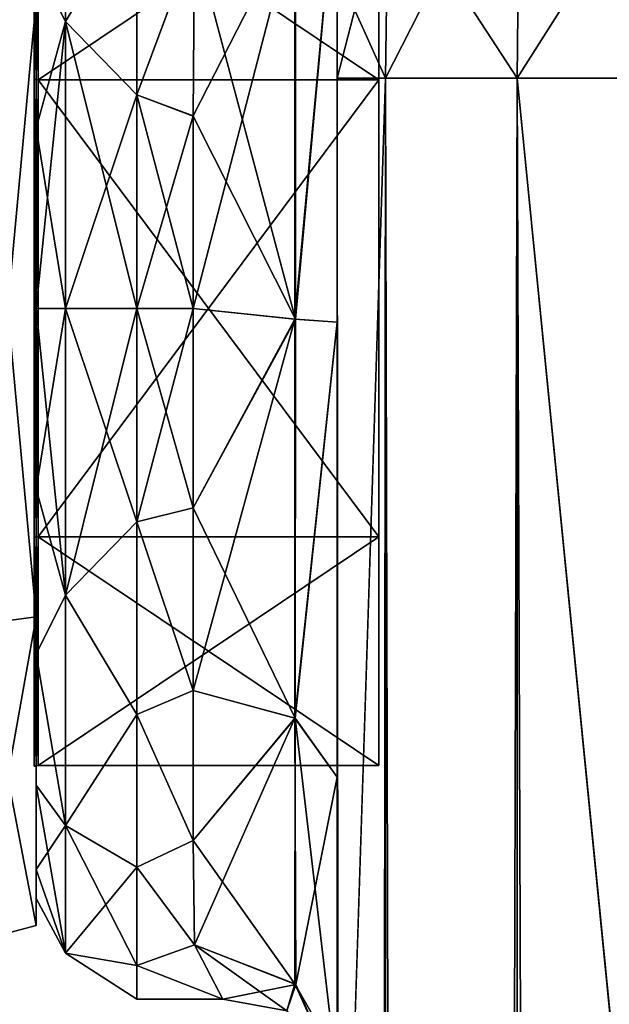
# Model space of a CAD drawing. Extents: x -23 to 700, y -1799 to -1.
# Tile 156 of 251: x -1 to 20, y -52 to -18. Entities that reach past the tile are written whole.
import ezdxf

# ---------------------------------------------------------------- set-up
doc = ezdxf.new("R2010")
doc.units = 0
doc.header["$LTSCALE"] = 54.754438
for name, color, linetype in [('1209', 7, 'CONTINUOUS'), ('1210', 7, 'CONTINUOUS'), ('1211', 7, 'CONTINUOUS'), ('1212', 7, 'CONTINUOUS'), ('1215', 7, 'CONTINUOUS'), ('1216', 7, 'CONTINUOUS'), ('1219', 7, 'CONTINUOUS'), ('1220', 7, 'CONTINUOUS'), ('1391', 7, 'CONTINUOUS'), ('1392', 7, 'CONTINUOUS'), ('842', 7, 'CONTINUOUS'), ('846', 7, 'CONTINUOUS'), ('847', 7, 'CONTINUOUS'), ('848', 7, 'CONTINUOUS'), ('857', 7, 'CONTINUOUS'), ('858', 7, 'CONTINUOUS'), ('860', 7, 'CONTINUOUS'), ('862', 7, 'CONTINUOUS'), ('870', 7, 'CONTINUOUS'), ('872', 7, 'CONTINUOUS'), ('876', 7, 'CONTINUOUS'), ('877', 7, 'CONTINUOUS'), ('896', 7, 'CONTINUOUS')]:
    doc.layers.add(name, color=color, linetype=linetype)

msp = doc.modelspace()

# ---------------------------------------------------------------- linework, layer by layer
at = {"layer": '1209', "linetype": 'CONTINUOUS'}
for points in [[(0, -12.098), (0, -20.05, -13.772), (0, -6.556), (0, -12.098)], [(0, -6.556), (0, -20.05, -13.772), (0, -17.279, -18.571), (0, -6.556)], [(0, -20.05, 13.772), (0, -12.098), (0, -17.279, 18.571), (0, -20.05, 13.772)], [(0, -17.279, -18.571), (0, -20.05, -13.772), (0, -38.721, -18.571), (0, -17.279, -18.571)], [(0, -35.95, 13.772), (0, -20.05, 13.772), (0, -17.279, 18.571), (0, -35.95, 13.772)], [(0, -38.721, 18.571), (0, -35.95, 13.772), (0, -17.279, 18.571), (0, -38.721, 18.571)], [(0, -20.05, -13.772), (0, -35.95, -13.772), (0, -38.721, -18.571), (0, -20.05, -13.772)], [(0, -35.95, -13.772), (0, -43.902), (0, -38.721, -18.571), (0, -35.95, -13.772)], [(0, -43.902), (0, -35.95, 13.772), (0, -49.444), (0, -43.902)], [(0, -49.444), (0, -35.95, 13.772), (0, -38.721, 18.571), (0, -49.444)], [(0, -43.902), (0, -49.444), (0, -38.721, -18.571), (0, -43.902)]]:
    msp.add_3dface(points, dxfattribs=at)
at = {"layer": '1210', "linetype": 'CONTINUOUS'}
for points in [[(11.9, -12.115), (11.9, -20.058, 13.757), (11.9, -43.885), (11.9, -12.115)], [(11.9, -12.115), (11.9, -43.885), (11.9, -35.942, -13.757), (11.9, -12.115)], [(11.9, -12.115), (11.9, -35.942, -13.757), (11.9, -20.058, -13.757), (11.9, -12.115)], [(11.9, -20.058, 13.757), (11.9, -35.942, 13.757), (11.9, -43.885), (11.9, -20.058, 13.757)]]:
    msp.add_3dface(points, dxfattribs=at)
at = {"layer": '1211', "linetype": 'CONTINUOUS'}
for points in [[(11.9, -20.058, 13.757), (11.9, -12.115), (0.066, -20.058, 13.757), (11.9, -20.058, 13.757)], [(0.066, -20.058, 13.757), (11.9, -12.115), (0.066, -12.115), (0.066, -20.058, 13.757)], [(11.9, -35.942, 13.757), (11.9, -20.058, 13.757), (0.066, -35.942, 13.757), (11.9, -35.942, 13.757)], [(0.066, -35.942, 13.757), (11.9, -20.058, 13.757), (0.066, -20.058, 13.757), (0.066, -35.942, 13.757)], [(11.9, -43.885), (11.9, -35.942, 13.757), (0.066, -43.885), (11.9, -43.885)], [(0.066, -43.885), (11.9, -35.942, 13.757), (0.066, -35.942, 13.757), (0.066, -43.885)]]:
    msp.add_3dface(points, dxfattribs=at)
at = {"layer": '1212', "linetype": 'CONTINUOUS'}
for points in [[(0.066, -12.115), (11.9, -12.115), (11.9, -20.058, -13.757), (0.066, -12.115)], [(0.066, -12.115), (11.9, -20.058, -13.757), (0.066, -20.058, -13.757), (0.066, -12.115)], [(11.9, -20.058, -13.757), (11.9, -35.942, -13.757), (0.066, -20.058, -13.757), (11.9, -20.058, -13.757)], [(0.066, -20.058, -13.757), (11.9, -35.942, -13.757), (0.066, -35.942, -13.757), (0.066, -20.058, -13.757)], [(11.9, -43.885), (0.066, -43.885), (0.066, -35.942, -13.757), (11.9, -43.885)], [(11.9, -35.942, -13.757), (11.9, -43.885), (0.066, -35.942, -13.757), (11.9, -35.942, -13.757)]]:
    msp.add_3dface(points, dxfattribs=at)
at = {"layer": '1215', "linetype": 'CONTINUOUS'}
for points in [[(-2.009, -38.985, 19.026), (0, -17.279, 18.571), (-2.009, -17.015, 19.026), (-2.009, -38.985, 19.026)], [(0, -38.721, 18.571), (0, -17.279, 18.571), (-2.009, -38.985, 19.026), (0, -38.721, 18.571)], [(0, -49.444), (0, -38.721, 18.571), (-2.009, -49.97, 0), (0, -49.444)], [(-2.009, -49.97, 0), (0, -38.721, 18.571), (-2.009, -38.985, 19.026), (-2.009, -49.97, 0)]]:
    msp.add_3dface(points, dxfattribs=at)
at = {"layer": '1216', "linetype": 'CONTINUOUS'}
for points in [[(0, -17.279, -18.571), (0, -38.721, -18.571), (-2.009, -17.015, -19.026), (0, -17.279, -18.571)], [(-2.009, -17.015, -19.026), (0, -38.721, -18.571), (-2.009, -38.985, -19.026), (-2.009, -17.015, -19.026)], [(0, -38.721, -18.571), (0, -49.444), (-2.009, -38.985, -19.026), (0, -38.721, -18.571)], [(0, -49.444), (-2.009, -49.97, 0), (-2.009, -38.985, -19.026), (0, -49.444)]]:
    msp.add_3dface(points, dxfattribs=at)
at = {"layer": '1219', "linetype": 'CONTINUOUS'}
for points in [[(0.066, -20.058, -13.757), (-0.064, -12.098), (0.001, -12.111), (0.066, -20.058, -13.757)], [(-0.064, -12.098), (0.066, -20.058, -13.757), (-0.064, -20.049, -13.772), (-0.064, -12.098)], [(0.066, -12.115), (0.066, -20.058, -13.757), (0.001, -12.111), (0.066, -12.115)], [(0.066, -20.058, -13.757), (0.066, -35.942, -13.757), (-0.064, -20.049, -13.772), (0.066, -20.058, -13.757)], [(-0.064, -20.049, -13.772), (0.066, -35.942, -13.757), (-0.064, -35.951, -13.772), (-0.064, -20.049, -13.772)], [(0.066, -35.942, -13.757), (0.066, -43.885), (-0.064, -35.951, -13.772), (0.066, -35.942, -13.757)], [(0.066, -43.885), (0.001, -43.889), (-0.064, -35.951, -13.772), (0.066, -43.885)], [(0.001, -43.889), (-0.064, -43.902), (-0.064, -35.951, -13.772), (0.001, -43.889)]]:
    msp.add_3dface(points, dxfattribs=at)
at = {"layer": '1220', "linetype": 'CONTINUOUS'}
for points in [[(0.001, -12.111), (-0.064, -12.098), (-0.064, -20.049, 13.772), (0.001, -12.111)], [(0.066, -12.115), (0.001, -12.111), (-0.064, -20.049, 13.772), (0.066, -12.115)], [(0.066, -20.058, 13.757), (0.066, -12.115), (-0.064, -20.049, 13.772), (0.066, -20.058, 13.757)], [(-0.064, -35.951, 13.772), (0.066, -20.058, 13.757), (-0.064, -20.049, 13.772), (-0.064, -35.951, 13.772)], [(0.066, -35.942, 13.757), (0.066, -20.058, 13.757), (-0.064, -35.951, 13.772), (0.066, -35.942, 13.757)], [(0.001, -43.889), (0.066, -35.942, 13.757), (-0.064, -43.902), (0.001, -43.889)], [(-0.064, -43.902), (0.066, -35.942, 13.757), (-0.064, -35.951, 13.772), (-0.064, -43.902)], [(0.066, -43.885), (0.066, -35.942, 13.757), (0.001, -43.889), (0.066, -43.885)]]:
    msp.add_3dface(points, dxfattribs=at)
at = {"layer": '1391', "linetype": 'CONTINUOUS'}
for points in [[(0, -12.098), (0, -20.05, 13.772), (-0.064, -12.098), (0, -12.098)], [(-0.064, -12.098), (0, -20.05, 13.772), (-0.064, -20.049, 13.772), (-0.064, -12.098)], [(0, -20.05, 13.772), (0, -35.95, 13.772), (-0.064, -20.049, 13.772), (0, -20.05, 13.772)], [(0, -35.95, 13.772), (-0.064, -35.951, 13.772), (-0.064, -20.049, 13.772), (0, -35.95, 13.772)], [(0, -35.95, 13.772), (0, -43.902), (-0.064, -35.951, 13.772), (0, -35.95, 13.772)], [(0, -43.902), (-0.064, -43.902), (-0.064, -35.951, 13.772), (0, -43.902)]]:
    msp.add_3dface(points, dxfattribs=at)
at = {"layer": '1392', "linetype": 'CONTINUOUS'}
for points in [[(0, -20.05, -13.772), (0, -12.098), (-0.064, -20.049, -13.772), (0, -20.05, -13.772)], [(0, -12.098), (-0.064, -12.098), (-0.064, -20.049, -13.772), (0, -12.098)], [(0, -20.05, -13.772), (-0.064, -20.049, -13.772), (-0.064, -35.951, -13.772), (0, -20.05, -13.772)], [(0, -35.95, -13.772), (0, -20.05, -13.772), (-0.064, -35.951, -13.772), (0, -35.95, -13.772)], [(0, -43.902), (0, -35.95, -13.772), (-0.064, -43.902), (0, -43.902)], [(-0.064, -43.902), (0, -35.95, -13.772), (-0.064, -35.951, -13.772), (-0.064, -43.902)]]:
    msp.add_3dface(points, dxfattribs=at)
at = {"layer": '842', "linetype": 'CONTINUOUS'}
for points in [[(10.45, -52.358, -47.348), (10.45, -52.359, -34.648), (10.45, -12.5, -54), (10.45, -52.358, -47.348)], [(10.45, -12.5, -54), (10.45, -52.359, -34.648), (10.45, -28.474, -28.996), (10.45, -12.5, -54)], [(10.45, -13.498, -57.73), (10.45, -52.358, -47.348), (10.45, -12.5, -54), (10.45, -13.498, -57.73)], [(10.45, -12.5, -24.51), (10.45, -12.5, -54), (10.45, -28.474, -28.996), (10.45, -12.5, -24.51)], [(10.45, -12.5, 54), (10.45, -12.5, 24.51), (10.45, -52.359, 47.352), (10.45, -12.5, 54)], [(10.45, -52.359, 47.352), (10.45, -12.5, 24.51), (10.45, -28.474, 28.996), (10.45, -52.359, 47.352)], [(10.45, -13.498, 57.73), (10.45, -12.5, 54), (10.45, -59.839, 57.613), (10.45, -13.498, 57.73)], [(10.45, -59.839, 57.613), (10.45, -12.5, 54), (10.45, -52.359, 47.352), (10.45, -59.839, 57.613)], [(10.45, -59.836, -57.61), (10.45, -52.358, -47.348), (10.45, -13.498, -57.73), (10.45, -59.836, -57.61)], [(10.45, -14.697, -59.303), (10.45, -59.836, -57.61), (10.45, -13.498, -57.73), (10.45, -14.697, -59.303)], [(10.45, -14.697, 59.303), (10.45, -13.498, 57.73), (10.45, -59.839, 57.613), (10.45, -14.697, 59.303)], [(10.45, -16.266, -60.5), (10.45, -59.836, -57.61), (10.45, -14.697, -59.303), (10.45, -16.266, -60.5)], [(10.45, -16.266, 60.5), (10.45, -14.697, 59.303), (10.45, -71.85, 61.5), (10.45, -16.266, 60.5)], [(10.45, -71.85, 61.5), (10.45, -14.697, 59.303), (10.45, -59.839, 57.613), (10.45, -71.85, 61.5)], [(10.45, -20, -61.5), (10.45, -59.836, -57.61), (10.45, -16.266, -60.5), (10.45, -20, -61.5)], [(10.45, -20, 61.5), (10.45, -16.266, 60.5), (10.45, -71.85, 61.5), (10.45, -20, 61.5)], [(10.45, -71.85, -61.5), (10.45, -59.836, -57.61), (10.45, -20, -61.5), (10.45, -71.85, -61.5)], [(10.45, -52.359, -34.648), (10.45, -59.839, -24.387), (10.45, -28.474, -28.996), (10.45, -52.359, -34.648)], [(10.45, -28.474, -28.996), (10.45, -59.839, -24.387), (10.45, -44.282, -23.998), (10.45, -28.474, -28.996)], [(10.45, -52.358, 34.652), (10.45, -52.359, 47.352), (10.45, -28.474, 28.996), (10.45, -52.358, 34.652)], [(10.45, -59.836, 24.39), (10.45, -52.358, 34.652), (10.45, -28.474, 28.996), (10.45, -59.836, 24.39)], [(10.45, -44.282, 23.998), (10.45, -59.836, 24.39), (10.45, -28.474, 28.996), (10.45, -44.282, 23.998)], [(10.45, -62.111, -18.039), (10.45, -54.723, -11.265), (10.45, -44.282, -23.998), (10.45, -62.111, -18.039)], [(10.45, -71.85, -20.5), (10.45, -62.111, -18.039), (10.45, -44.282, -23.998), (10.45, -71.85, -20.5)], [(10.45, -59.839, -24.387), (10.45, -71.85, -20.5), (10.45, -44.282, -23.998), (10.45, -59.839, -24.387)], [(10.45, -71.85, 20.5), (10.45, -59.836, 24.39), (10.45, -44.282, 23.998), (10.45, -71.85, 20.5)], [(10.45, -62.024, 17.992), (10.45, -71.85, 20.5), (10.45, -44.282, 23.998), (10.45, -62.024, 17.992)], [(10.45, -54.723, 11.265), (10.45, -62.024, 17.992), (10.45, -44.282, 23.998), (10.45, -54.723, 11.265)]]:
    msp.add_3dface(points, dxfattribs=at)
at = {"layer": '846', "linetype": 'CONTINUOUS'}
for points in [[(0, -7.5, 0), (0, -8.508, -6.351), (0, -48.5, 0), (0, -7.5, 0)], [(0, -8.509, 6.351), (0, -7.5, 0), (0, -47.492, 6.351), (0, -8.509, 6.351)], [(0, -47.492, 6.351), (0, -7.5, 0), (0, -48.5, 0), (0, -47.492, 6.351)], [(0, -8.508, -6.351), (0, -11.436, -12.078), (0, -47.491, -6.351), (0, -8.508, -6.351)], [(0, -48.5, 0), (0, -8.508, -6.351), (0, -47.491, -6.351), (0, -48.5, 0)], [(0, -11.436, 12.079), (0, -8.509, 6.351), (0, -44.564, 12.078), (0, -11.436, 12.079)], [(0, -44.564, 12.078), (0, -8.509, 6.351), (0, -47.492, 6.351), (0, -44.564, 12.078)], [(0, -11.436, -12.078), (0, -15.988, -16.612), (0, -44.564, -12.079), (0, -11.436, -12.078)], [(0, -47.491, -6.351), (0, -11.436, -12.078), (0, -44.564, -12.079), (0, -47.491, -6.351)], [(0, -15.988, 16.612), (0, -11.436, 12.079), (0, -40.012, 16.612), (0, -15.988, 16.612)], [(0, -40.012, 16.612), (0, -11.436, 12.079), (0, -44.564, 12.078), (0, -40.012, 16.612)], [(0, -15.988, -16.612), (0, -21.736, -19.52), (0, -40.012, -16.612), (0, -15.988, -16.612)], [(0, -44.564, -12.079), (0, -15.988, -16.612), (0, -40.012, -16.612), (0, -44.564, -12.079)], [(0, -21.736, 19.519), (0, -15.988, 16.612), (0, -34.264, 19.52), (0, -21.736, 19.519)], [(0, -34.264, 19.52), (0, -15.988, 16.612), (0, -40.012, 16.612), (0, -34.264, 19.52)], [(0, -21.736, -19.52), (0, -28, -20.5), (0, -34.264, -19.519), (0, -21.736, -19.52)], [(0, -40.012, -16.612), (0, -21.736, -19.52), (0, -34.264, -19.519), (0, -40.012, -16.612)], [(0, -28, 20.5), (0, -21.736, 19.519), (0, -34.264, 19.52), (0, -28, 20.5)]]:
    msp.add_3dface(points, dxfattribs=at)
at = {"layer": '847', "linetype": 'CONTINUOUS'}
for points in [[(3.5, -13.893, 19.416), (3.5, -20.584, 22.825), (5.5, -15.19, 20.295), (3.5, -13.893, 19.416)], [(3.5, -20.584, -22.825), (3.5, -13.893, -19.416), (5.5, -15.178, -20.288), (3.5, -20.584, -22.825)], [(5.447, -21.322, -23.052), (3.5, -20.584, -22.825), (5.5, -15.178, -20.288), (5.447, -21.322, -23.052)], [(5.5, -15.19, 20.295), (3.5, -20.584, 22.825), (5.447, -21.315, 23.05), (5.5, -15.19, 20.295)], [(3.5, -20.584, 22.825), (3.5, -28, 24), (5.447, -21.315, 23.05), (3.5, -20.584, 22.825)], [(3.5, -28, -24), (3.5, -20.584, -22.825), (5.45, -28, -24), (3.5, -28, -24)], [(5.45, -28, -24), (3.5, -20.584, -22.825), (5.447, -21.322, -23.052), (5.45, -28, -24)], [(5.447, -21.315, 23.05), (3.5, -28, 24), (5.45, -28, 24), (5.447, -21.315, 23.05)]]:
    msp.add_3dface(points, dxfattribs=at)
at = {"layer": '848', "linetype": 'CONTINUOUS'}
for points in [[(5.45, -28, 24), (3.5, -28, 24), (3.5, -35.416, 22.825), (5.45, -28, 24)], [(3.5, -28, -24), (5.45, -28, -24), (5.45, -34.934, -22.977), (3.5, -28, -24)], [(3.5, -35.416, -22.825), (3.5, -28, -24), (5.45, -34.934, -22.977), (3.5, -35.416, -22.825)], [(5.45, -28, 24), (3.5, -35.416, 22.825), (5.45, -34.934, 22.977), (5.45, -28, 24)], [(5.45, -41.276, -19.994), (3.5, -35.416, -22.825), (5.45, -34.934, -22.977), (5.45, -41.276, -19.994)], [(5.45, -34.934, 22.977), (3.5, -35.416, 22.825), (5.45, -41.276, 19.994), (5.45, -34.934, 22.977)], [(3.5, -42.107, -19.416), (3.5, -35.416, -22.825), (5.45, -41.276, -19.994), (3.5, -42.107, -19.416)], [(3.5, -35.416, 22.825), (3.5, -42.107, 19.416), (5.45, -41.276, 19.994), (3.5, -35.416, 22.825)], [(5.45, -46.485, -15.307), (3.5, -42.107, -19.416), (5.45, -41.276, -19.994), (5.45, -46.485, -15.307)], [(5.45, -41.276, 19.994), (3.5, -42.107, 19.416), (5.45, -46.485, 15.307), (5.45, -41.276, 19.994)], [(3.5, -47.416, -14.107), (3.5, -42.107, -19.416), (5.45, -46.485, -15.307), (3.5, -47.416, -14.107)], [(3.5, -42.107, 19.416), (3.5, -47.416, 14.107), (5.45, -46.485, 15.307), (3.5, -42.107, 19.416)], [(5.5, -50.115, -9.323), (3.5, -47.416, -14.107), (5.45, -46.485, -15.307), (5.5, -50.115, -9.323)], [(5.45, -46.485, 15.307), (3.5, -47.416, 14.107), (5.5, -50.115, 9.323), (5.45, -46.485, 15.307)], [(3.5, -50.825, -7.416), (3.5, -47.416, -14.107), (5.5, -50.115, -9.323), (3.5, -50.825, -7.416)], [(3.5, -47.416, 14.107), (3.5, -50.825, 7.416), (5.5, -50.115, 9.323), (3.5, -47.416, 14.107)], [(6.486, -52, 0.013), (3.5, -50.825, -7.416), (5.5, -50.115, -9.323), (6.486, -52, 0.013)], [(5.5, -50.115, 9.323), (3.5, -50.825, 7.416), (6.486, -52, 0.013), (5.5, -50.115, 9.323)], [(3.5, -52, 0), (3.5, -50.825, -7.416), (6.486, -52, 0.013), (3.5, -52, 0)], [(3.5, -50.825, 7.416), (3.5, -52, 0), (6.486, -52, 0.013), (3.5, -50.825, 7.416)]]:
    msp.add_3dface(points, dxfattribs=at)
at = {"layer": '857', "linetype": 'CONTINUOUS'}
for points in [[(10.45, -20, 61.5), (10.45, -71.85, 61.5), (12.125, -1780, 67.75), (10.45, -20, 61.5)], [(10.45, -20, 61.5), (12.125, -1780, 67.75), (12.125, -20, 67.75), (10.45, -20, 61.5)], [(12.125, -1780, 67.75), (16.697, -1780, 72.323), (12.125, -20, 67.75), (12.125, -1780, 67.75)], [(16.697, -1780, 72.323), (16.697, -20, 72.323), (12.125, -20, 67.75), (16.697, -1780, 72.323)], [(16.697, -1780, 72.323), (23.05, -1780, 74), (16.697, -20, 72.323), (16.697, -1780, 72.323)], [(23.05, -1780, 74), (23, -1716.55, 74), (16.697, -20, 72.323), (23.05, -1780, 74)], [(23, -1716.55, 74), (23, -83.45, 74), (16.697, -20, 72.323), (23, -1716.55, 74)], [(23, -83.45, 74), (23.05, -20, 74), (16.697, -20, 72.323), (23, -83.45, 74)]]:
    msp.add_3dface(points, dxfattribs=at)
at = {"layer": '858', "linetype": 'CONTINUOUS'}
for points in [[(10.45, -71.85, -61.5), (10.45, -20, -61.5), (12.125, -20, -67.75), (10.45, -71.85, -61.5)], [(10.45, -1728.15, -61.5), (10.45, -71.85, -61.5), (12.125, -20, -67.75), (10.45, -1728.15, -61.5)], [(10.45, -1780, -61.5), (10.45, -1728.15, -61.5), (12.125, -20, -67.75), (10.45, -1780, -61.5)], [(12.125, -1780, -67.75), (10.45, -1780, -61.5), (12.125, -20, -67.75), (12.125, -1780, -67.75)], [(16.697, -1780, -72.323), (12.125, -1780, -67.75), (16.697, -20, -72.323), (16.697, -1780, -72.323)], [(12.125, -1780, -67.75), (12.125, -20, -67.75), (16.697, -20, -72.323), (12.125, -1780, -67.75)], [(23, -83.45, -74), (16.697, -1780, -72.323), (23.05, -20, -74), (23, -83.45, -74)], [(23.05, -20, -74), (16.697, -1780, -72.323), (16.697, -20, -72.323), (23.05, -20, -74)]]:
    msp.add_3dface(points, dxfattribs=at)
at = {"layer": '860', "linetype": 'CONTINUOUS'}
for points in [[(23.05, -20, -74), (16.697, -20, -72.323), (23.05, -10, -71.321), (23.05, -20, -74)], [(23.05, -10, -71.321), (16.697, -20, -72.323), (16.8, -10.837, -69.87), (23.05, -10, -71.321)], [(16.697, -20, -72.323), (12.125, -20, -67.75), (16.8, -10.837, -69.87), (16.697, -20, -72.323)], [(16.8, -10.837, -69.87), (12.125, -20, -67.75), (12.225, -13.125, -65.908), (16.8, -10.837, -69.87)], [(10.45, -20, -61.5), (10.45, -16.266, -60.5), (12.225, -13.125, -65.908), (10.45, -20, -61.5)], [(12.125, -20, -67.75), (10.45, -20, -61.5), (12.225, -13.125, -65.908), (12.125, -20, -67.75)]]:
    msp.add_3dface(points, dxfattribs=at)
at = {"layer": '862', "linetype": 'CONTINUOUS'}
for points in [[(16.8, -10.837, 69.87), (23.05, -20, 74), (23.05, -10, 71.321), (16.8, -10.837, 69.87)], [(12.225, -13.125, 65.908), (16.697, -20, 72.323), (16.8, -10.837, 69.87), (12.225, -13.125, 65.908)], [(16.697, -20, 72.323), (23.05, -20, 74), (16.8, -10.837, 69.87), (16.697, -20, 72.323)], [(10.45, -16.266, 60.5), (12.125, -20, 67.75), (12.225, -13.125, 65.908), (10.45, -16.266, 60.5)], [(12.125, -20, 67.75), (16.697, -20, 72.323), (12.225, -13.125, 65.908), (12.125, -20, 67.75)], [(10.45, -16.266, 60.5), (10.45, -20, 61.5), (12.125, -20, 67.75), (10.45, -16.266, 60.5)]]:
    msp.add_3dface(points, dxfattribs=at)
at = {"layer": '870', "linetype": 'CONTINUOUS'}
for points in [[(10.45, -28.474, 28.996), (10.45, -12.5, 24.51), (8.984, -28.374, 25.46), (10.45, -28.474, 28.996)], [(8.984, -28.374, 25.46), (10.45, -12.5, 24.51), (8.984, -14.39, 21.521), (8.984, -28.374, 25.46)], [(5.5, -15.19, 20.295), (5.447, -21.315, 23.05), (8.984, -14.39, 21.521), (5.5, -15.19, 20.295)], [(5.447, -21.315, 23.05), (5.45, -28, 24), (8.984, -14.39, 21.521), (5.447, -21.315, 23.05)], [(8.984, -14.39, 21.521), (5.45, -28, 24), (8.984, -28.374, 25.46), (8.984, -14.39, 21.521)], [(5.45, -28, 24), (5.45, -34.934, 22.977), (8.984, -28.374, 25.46), (5.45, -28, 24)], [(5.45, -34.934, 22.977), (5.45, -41.276, 19.994), (8.984, -28.374, 25.46), (5.45, -34.934, 22.977)], [(8.984, -28.374, 25.46), (5.45, -41.276, 19.994), (8.984, -42.235, 21.112), (8.984, -28.374, 25.46)], [(10.45, -28.474, 28.996), (8.984, -28.374, 25.46), (8.984, -42.235, 21.112), (10.45, -28.474, 28.996)], [(10.45, -44.282, 23.998), (10.45, -28.474, 28.996), (8.984, -42.235, 21.112), (10.45, -44.282, 23.998)], [(5.45, -41.276, 19.994), (5.45, -46.485, 15.307), (8.984, -42.235, 21.112), (5.45, -41.276, 19.994)], [(5.45, -46.485, 15.307), (5.5, -50.115, 9.323), (8.984, -42.235, 21.112), (5.45, -46.485, 15.307)], [(5.5, -50.115, 9.323), (9.018, -51.495, 9.904), (8.984, -42.235, 21.112), (5.5, -50.115, 9.323)], [(9.018, -51.495, 9.904), (10.45, -44.282, 23.998), (8.984, -42.235, 21.112), (9.018, -51.495, 9.904)], [(10.45, -54.723, 11.265), (10.45, -44.282, 23.998), (9.018, -51.495, 9.904), (10.45, -54.723, 11.265)]]:
    msp.add_3dface(points, dxfattribs=at)
at = {"layer": '872', "linetype": 'CONTINUOUS'}
for points in [[(10.45, -12.5, -24.51), (10.45, -28.474, -28.996), (9.001, -28.374, -25.478), (10.45, -12.5, -24.51)], [(10.45, -12.5, -24.51), (9.001, -28.374, -25.478), (9.01, -14.376, -21.543), (10.45, -12.5, -24.51)], [(9.001, -28.374, -25.478), (5.5, -15.178, -20.288), (9.01, -14.376, -21.543), (9.001, -28.374, -25.478)], [(5.447, -21.322, -23.052), (5.5, -15.178, -20.288), (9.001, -28.374, -25.478), (5.447, -21.322, -23.052)], [(5.45, -28, -24), (5.447, -21.322, -23.052), (9.001, -28.374, -25.478), (5.45, -28, -24)], [(5.45, -34.934, -22.977), (5.45, -28, -24), (9.001, -28.374, -25.478), (5.45, -34.934, -22.977)], [(8.993, -42.24, -21.119), (5.45, -34.934, -22.977), (9.001, -28.374, -25.478), (8.993, -42.24, -21.119)], [(10.45, -28.474, -28.996), (8.993, -42.24, -21.119), (9.001, -28.374, -25.478), (10.45, -28.474, -28.996)], [(10.45, -28.474, -28.996), (10.45, -44.282, -23.998), (8.993, -42.24, -21.119), (10.45, -28.474, -28.996)], [(5.45, -41.276, -19.994), (5.45, -34.934, -22.977), (8.993, -42.24, -21.119), (5.45, -41.276, -19.994)], [(5.45, -46.485, -15.307), (5.45, -41.276, -19.994), (8.993, -42.24, -21.119), (5.45, -46.485, -15.307)], [(8.984, -51.463, -9.891), (5.45, -46.485, -15.307), (8.993, -42.24, -21.119), (8.984, -51.463, -9.891)], [(8.993, -42.24, -21.119), (10.45, -54.723, -11.265), (8.984, -51.463, -9.891), (8.993, -42.24, -21.119)], [(10.45, -44.282, -23.998), (10.45, -54.723, -11.265), (8.993, -42.24, -21.119), (10.45, -44.282, -23.998)], [(5.5, -50.115, -9.323), (5.45, -46.485, -15.307), (8.984, -51.463, -9.891), (5.5, -50.115, -9.323)]]:
    msp.add_3dface(points, dxfattribs=at)
at = {"layer": '876', "linetype": 'CONTINUOUS'}
for points in [[(1.025, -18.032, -20.7), (0, -15.988, -16.612), (1.025, -10.038, -14.325), (1.025, -18.032, -20.7)], [(1.025, -10.038, 14.325), (0, -15.988, 16.612), (1.025, -18.032, 20.7), (1.025, -10.038, 14.325)], [(3.5, -13.893, 19.416), (1.025, -10.038, 14.325), (1.025, -18.032, 20.7), (3.5, -13.893, 19.416)], [(3.5, -13.893, -19.416), (1.025, -18.032, -20.7), (1.025, -10.038, -14.325), (3.5, -13.893, -19.416)], [(3.5, -20.584, 22.825), (3.5, -13.893, 19.416), (1.025, -18.032, 20.7), (3.5, -20.584, 22.825)], [(3.5, -13.893, -19.416), (3.5, -20.584, -22.825), (1.025, -18.032, -20.7), (3.5, -13.893, -19.416)], [(0, -21.736, -19.52), (0, -15.988, -16.612), (1.025, -18.032, -20.7), (0, -21.736, -19.52)], [(0, -15.988, 16.612), (0, -21.736, 19.519), (1.025, -18.032, 20.7), (0, -15.988, 16.612)], [(1.025, -28, -22.975), (0, -21.736, -19.52), (1.025, -18.032, -20.7), (1.025, -28, -22.975)], [(0, -21.736, 19.519), (0, -28, 20.5), (1.025, -18.032, 20.7), (0, -21.736, 19.519)], [(0, -28, 20.5), (1.025, -28, 22.975), (1.025, -18.032, 20.7), (0, -28, 20.5)], [(1.025, -28, 22.975), (3.5, -20.584, 22.825), (1.025, -18.032, 20.7), (1.025, -28, 22.975)], [(3.5, -20.584, -22.825), (3.5, -28, -24), (1.025, -18.032, -20.7), (3.5, -20.584, -22.825)], [(3.5, -28, -24), (1.025, -28, -22.975), (1.025, -18.032, -20.7), (3.5, -28, -24)], [(3.5, -28, 24), (3.5, -20.584, 22.825), (1.025, -28, 22.975), (3.5, -28, 24)], [(0, -28, -20.5), (0, -21.736, -19.52), (1.025, -28, -22.975), (0, -28, -20.5)]]:
    msp.add_3dface(points, dxfattribs=at)
at = {"layer": '877', "linetype": 'CONTINUOUS'}
for points in [[(0, -34.264, -19.519), (0, -28, -20.5), (1.025, -37.968, -20.7), (0, -34.264, -19.519)], [(1.025, -37.968, -20.7), (0, -28, -20.5), (1.025, -28, -22.975), (1.025, -37.968, -20.7)], [(0, -28, 20.5), (0, -34.264, 19.52), (1.025, -28, 22.975), (0, -28, 20.5)], [(1.025, -28, 22.975), (0, -34.264, 19.52), (1.025, -37.968, 20.7), (1.025, -28, 22.975)], [(3.5, -35.416, 22.825), (3.5, -28, 24), (1.025, -37.968, 20.7), (3.5, -35.416, 22.825)], [(3.5, -28, 24), (1.025, -28, 22.975), (1.025, -37.968, 20.7), (3.5, -28, 24)], [(3.5, -28, -24), (3.5, -35.416, -22.825), (1.025, -28, -22.975), (3.5, -28, -24)], [(3.5, -35.416, -22.825), (1.025, -37.968, -20.7), (1.025, -28, -22.975), (3.5, -35.416, -22.825)], [(0, -34.264, 19.52), (0, -40.012, 16.612), (1.025, -37.968, 20.7), (0, -34.264, 19.52)], [(0, -40.012, -16.612), (0, -34.264, -19.519), (1.025, -37.968, -20.7), (0, -40.012, -16.612)], [(3.5, -35.416, -22.825), (3.5, -42.107, -19.416), (1.025, -37.968, -20.7), (3.5, -35.416, -22.825)], [(3.5, -42.107, 19.416), (3.5, -35.416, 22.825), (1.025, -37.968, 20.7), (3.5, -42.107, 19.416)], [(1.025, -37.968, 20.7), (0, -40.012, 16.612), (1.025, -45.962, 14.325), (1.025, -37.968, 20.7)], [(1.025, -45.962, -14.325), (0, -40.012, -16.612), (1.025, -37.968, -20.7), (1.025, -45.962, -14.325)], [(3.5, -42.107, -19.416), (1.025, -45.962, -14.325), (1.025, -37.968, -20.7), (3.5, -42.107, -19.416)], [(3.5, -42.107, 19.416), (1.025, -37.968, 20.7), (1.025, -45.962, 14.325), (3.5, -42.107, 19.416)], [(0, -40.012, 16.612), (0, -44.564, 12.078), (1.025, -45.962, 14.325), (0, -40.012, 16.612)], [(0, -44.564, -12.079), (0, -40.012, -16.612), (1.025, -45.962, -14.325), (0, -44.564, -12.079)], [(3.5, -42.107, -19.416), (3.5, -47.416, -14.107), (1.025, -45.962, -14.325), (3.5, -42.107, -19.416)], [(3.5, -47.416, 14.107), (3.5, -42.107, 19.416), (1.025, -45.962, 14.325), (3.5, -47.416, 14.107)], [(0, -44.564, 12.078), (0, -47.492, 6.351), (1.025, -45.962, 14.325), (0, -44.564, 12.078)], [(0, -47.491, -6.351), (0, -44.564, -12.079), (1.025, -50.399, -5.112), (0, -47.491, -6.351)], [(1.025, -50.399, -5.112), (0, -44.564, -12.079), (1.025, -45.962, -14.325), (1.025, -50.399, -5.112)], [(1.025, -45.962, 14.325), (0, -47.492, 6.351), (1.025, -50.399, 5.112), (1.025, -45.962, 14.325)], [(3.5, -47.416, -14.107), (3.5, -50.825, -7.416), (1.025, -45.962, -14.325), (3.5, -47.416, -14.107)], [(3.5, -50.825, -7.416), (1.025, -50.399, -5.112), (1.025, -45.962, -14.325), (3.5, -50.825, -7.416)], [(3.5, -47.416, 14.107), (1.025, -45.962, 14.325), (1.025, -50.399, 5.112), (3.5, -47.416, 14.107)], [(0, -48.5, 0), (0, -47.491, -6.351), (1.025, -50.399, -5.112), (0, -48.5, 0)], [(0, -47.492, 6.351), (0, -48.5, 0), (1.025, -50.399, 5.112), (0, -47.492, 6.351)], [(3.5, -50.825, 7.416), (3.5, -47.416, 14.107), (1.025, -50.399, 5.112), (3.5, -50.825, 7.416)], [(1.025, -50.399, 5.112), (0, -48.5, 0), (1.025, -50.399, -5.112), (1.025, -50.399, 5.112)], [(3.5, -50.825, -7.416), (3.5, -52, 0), (1.025, -50.399, -5.112), (3.5, -50.825, -7.416)], [(3.5, -52, 0), (3.5, -50.825, 7.416), (1.025, -50.399, 5.112), (3.5, -52, 0)], [(3.5, -52, 0), (1.025, -50.399, 5.112), (1.025, -50.399, -5.112), (3.5, -52, 0)]]:
    msp.add_3dface(points, dxfattribs=at)
at = {"layer": '896', "linetype": 'CONTINUOUS'}
for points in [[(5.5, -50.115, 9.323), (6.486, -52, 0.013), (9.018, -51.495, 9.904), (5.5, -50.115, 9.323)], [(6.486, -52, 0.013), (5.5, -50.115, -9.323), (8.706, -52.405, -3.402), (6.486, -52, 0.013)], [(5.5, -50.115, -9.323), (8.984, -51.463, -9.891), (8.706, -52.405, -3.402), (5.5, -50.115, -9.323)], [(6.486, -52, 0.013), (8.706, -52.405, 3.402), (9.018, -51.495, 9.904), (6.486, -52, 0.013)], [(8.984, -51.463, -9.891), (11.219, -55.385, 0.016), (8.706, -52.405, -3.402), (8.984, -51.463, -9.891)], [(8.706, -52.405, 3.402), (10.45, -54.723, 11.265), (9.018, -51.495, 9.904), (8.706, -52.405, 3.402)], [(10.45, -54.723, -11.265), (11.219, -55.385, 0.016), (8.984, -51.463, -9.891), (10.45, -54.723, -11.265)], [(6.486, -52, 0.013), (8.706, -52.405, -3.402), (8.706, -52.405, 3.402), (6.486, -52, 0.013)]]:
    msp.add_3dface(points, dxfattribs=at)

doc.saveas('drawing.dxf')
